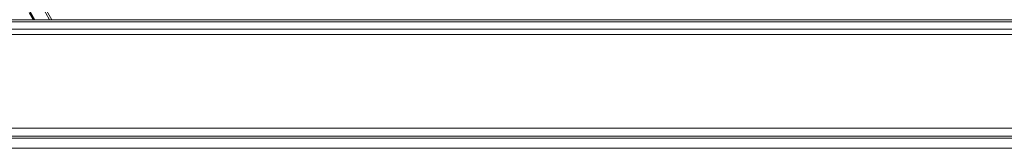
# Model space of a CAD drawing. Header units: millimetres. Extents: x 0 to 1118, y 0 to 864.
# Tile 91 of 235: x 312 to 375, y 615 to 624. Entities that reach past the tile are written whole.
import ezdxf

# ---------------------------------------------------------------- set-up
doc = ezdxf.new("R2010")
doc.units = ezdxf.units.MM

msp = doc.modelspace()

# ---------------------------------------------------------------- linework, layer by layer
at = {"color": 7, "linetype": 'Continuous', "lineweight": 15}
for p, q in [((313.737, 623.696), (313.252, 624.537)), ((313.275, 624.747), (313.882, 623.696)), ((291.547, 623.696), (495.722, 623.696)), ((312.727, 623.696), (312.461, 624.156)), ((291.547, 616.196), (495.722, 616.196)), ((495.544, 616.058), (291.725, 616.058))]:
    msp.add_line(p, q, dxfattribs=at)
at = {"color": 9, "linetype": 'Continuous', "lineweight": 0}
for p, q in [((312.67, 623.696), (312.418, 624.132)), ((312.504, 624.18), (312.784, 623.696)), ((291.547, 623.549), (495.722, 623.549)), ((291.547, 623.092), (495.722, 623.092)), ((291.547, 622.739), (495.722, 622.739)), ((291.547, 616.696), (495.722, 616.696)), ((291.547, 616.071), (495.722, 616.071)), ((495.544, 615.408), (291.725, 615.408))]:
    msp.add_line(p, q, dxfattribs=at)

doc.saveas('drawing.dxf')
